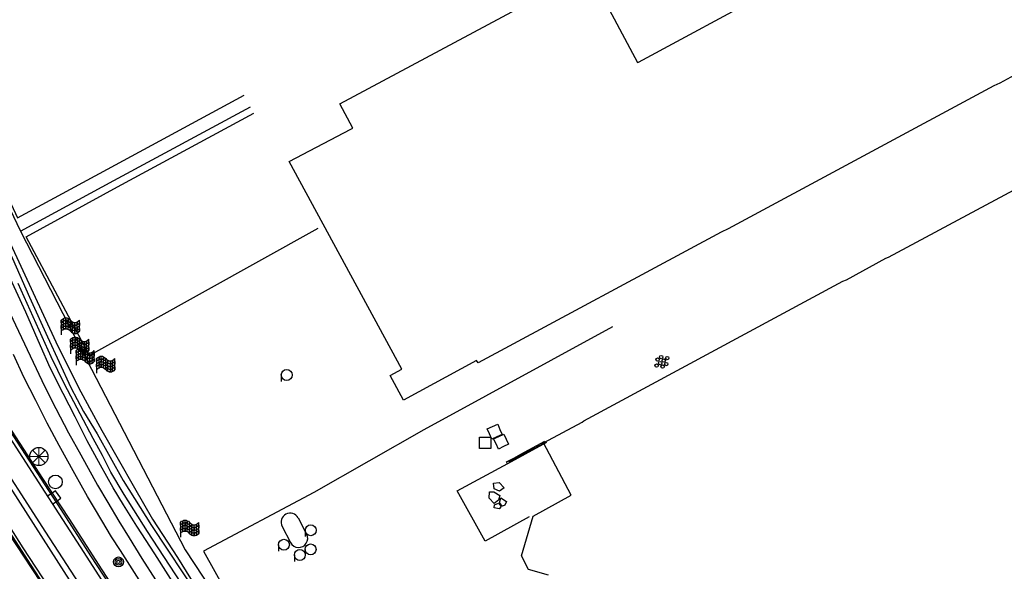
# Model space of a CAD drawing. Header units: metres. Extents: x 814 to 237605, y 2086 to 808797.
# Tile 37 of 57: x 119693 to 119828, y 403705 to 403781. Entities that reach past the tile are written whole.
import ezdxf

# ---------------------------------------------------------------- set-up
doc = ezdxf.new("R2010")
doc.units = ezdxf.units.M
doc.layers.get('0').update_dxf_attribs({"linetype": 'CONTINUOUS'})
for name, color, linetype in [('3010', 1, 'CONTINUOUS'), ('4402', 7, 'CONTINUOUS'), ('4412', 7, 'CONTINUOUS'), ('B-AF-HEKW-GD', 47, 'Hekwerk'), ('B-AF-MUUR-GD', 232, 'CONTINUOUS'), ('B-BB-BORD-GD', 8, 'CONTINUOUS'), ('B-BP-BOOM-GD', 74, 'CONTINUOUS'), ('B-GB-BOUW-GD', 242, 'CONTINUOUS'), ('B-GR-GEMT2006-GS', 6, 'CONTINUOUS'), ('B-MK-ASSTRP-GD', 121, 'CONTINUOUS'), ('B-MK-STRP-GD', 121, 'CONTINUOUS'), ('B-OB-OVER-GD', 8, 'CONTINUOUS'), ('B-OB-TANK-GD', 8, 'CONTINUOUS'), ('B-OV-PAAL-GD', 63, 'CONTINUOUS'), ('B-TR-SLOO-GD', 142, 'CONTINUOUS'), ('B-VH-BNDH-GD', 13, 'CONTINUOUS'), ('B-VH-FPAD-GD', 13, 'CONTINUOUS'), ('B-VH-HFDR-GD', 13, 'CONTINUOUS'), ('B-VH-MATE-GD', 13, 'CONTINUOUS'), ('B-VH-OVRG-GD', 13, 'CONTINUOUS'), ('B-WT-KOLK-GD', 213, 'CONTINUOUS'), ('L-AR-SYMB-GD', 8, 'CONTINUOUS')]:
    doc.layers.add(name, color=color, linetype=linetype)
doc.linetypes.add('Hekwerk', pattern='A,4,-1,[1,dgnlstyle.shx,S=0.004,R=0,X=0,Y=0],-1', length=6)

# ---------------------------------------------------------------- blocks, each defined once
blk = doc.blocks.new('3010', base_point=(119086.285987, 398817.713883))
at = {"layer": '3010'}
for points in [[(119085.785987, 398818.013883, 0), (119085.848487, 398818.076383, 0), (119085.915136, 398818.109708, 0), (119085.973487, 398818.138883, 0), (119086.040464, 398818.138883, 0), (119086.098487, 398818.138883, 0), (119086.160193, 398818.10803, 0), (119086.223487, 398818.076383, 0), (119086.285987, 398818.013883, 0), (119086.348487, 398817.951383, 0), (119086.406231, 398817.922511, 0), (119086.473487, 398817.888883, 0), (119086.541138, 398817.888883, 0), (119086.598487, 398817.888883, 0), (119086.664356, 398817.921818, 0), (119086.723487, 398817.951383, 0), (119086.785987, 398818.013883, 0)], [(119085.915136, 398817.509708, 0), (119085.915136, 398817.659708, 0), (119085.915136, 398817.809708, 0), (119085.915136, 398817.959708, 0), (119085.915136, 398818.109708, 0)], [(119086.040464, 398817.538883, 0), (119086.040464, 398817.688883, 0), (119086.040464, 398817.838883, 0), (119086.040464, 398817.988883, 0), (119086.040464, 398818.138883, 0)], [(119086.160193, 398817.50803, 0), (119086.160193, 398817.65803, 0), (119086.160193, 398817.80803, 0), (119086.160193, 398817.95803, 0), (119086.160193, 398818.10803, 0)], [(119085.785987, 398818.013883, 0), (119085.785987, 398817.863883, 0), (119085.785987, 398817.713883, 0), (119085.785987, 398817.563883, 0), (119085.785987, 398817.413883, 0), (119085.785987, 398817.213883, 0)], [(119085.785987, 398817.863883, 0), (119085.848487, 398817.926383, 0), (119085.915136, 398817.959708, 0), (119085.973487, 398817.988883, 0), (119086.040464, 398817.988883, 0), (119086.098487, 398817.988883, 0), (119086.160193, 398817.95803, 0), (119086.223487, 398817.926383, 0), (119086.285987, 398817.863883, 0), (119086.348487, 398817.801383, 0), (119086.406231, 398817.772511, 0), (119086.473487, 398817.738883, 0), (119086.541138, 398817.738883, 0), (119086.598487, 398817.738883, 0), (119086.664356, 398817.771818, 0), (119086.723487, 398817.801383, 0), (119086.785987, 398817.863883, 0)], [(119085.785987, 398817.713883, 0), (119085.848487, 398817.776383, 0), (119085.915136, 398817.809708, 0), (119085.922834, 398817.813557, 0), (119085.973487, 398817.838883, 0), (119086.040464, 398817.838883, 0), (119086.098487, 398817.838883, 0), (119086.160193, 398817.80803, 0), (119086.223487, 398817.776383, 0), (119086.285987, 398817.713883, 0), (119086.348487, 398817.651383, 0), (119086.406231, 398817.622511, 0), (119086.473487, 398817.588883, 0), (119086.541138, 398817.588883, 0), (119086.598487, 398817.588883, 0), (119086.664356, 398817.621818, 0), (119086.723487, 398817.651383, 0), (119086.785987, 398817.713883, 0)], [(119085.785987, 398817.563883, 0), (119085.848487, 398817.626383, 0), (119085.915136, 398817.659708, 0), (119085.973487, 398817.688883, 0), (119086.040464, 398817.688883, 0), (119086.098487, 398817.688883, 0), (119086.160193, 398817.65803, 0), (119086.223487, 398817.626383, 0), (119086.285987, 398817.563883, 0), (119086.348487, 398817.501383, 0), (119086.406231, 398817.472511, 0), (119086.473487, 398817.438883, 0), (119086.541138, 398817.438883, 0), (119086.598487, 398817.438883, 0), (119086.664356, 398817.471818, 0), (119086.723487, 398817.501383, 0), (119086.785987, 398817.563883, 0)], [(119085.785987, 398817.413883, 0), (119085.848487, 398817.476383, 0), (119085.915136, 398817.509708, 0), (119085.973487, 398817.538883, 0), (119086.040464, 398817.538883, 0), (119086.098487, 398817.538883, 0), (119086.160193, 398817.50803, 0), (119086.223487, 398817.476383, 0), (119086.285987, 398817.413883, 0), (119086.348487, 398817.351383, 0), (119086.406231, 398817.322511, 0), (119086.473487, 398817.288883, 0), (119086.541138, 398817.288883, 0), (119086.598487, 398817.288883, 0), (119086.664356, 398817.321818, 0), (119086.723487, 398817.351383, 0), (119086.785987, 398817.413883, 0)], [(119086.285987, 398817.413883, 0), (119086.285987, 398817.563883, 0), (119086.285987, 398817.713883, 0), (119086.285987, 398817.863883, 0), (119086.285987, 398818.013883, 0)], [(119086.406231, 398817.322511, 0), (119086.406231, 398817.472511, 0), (119086.406231, 398817.622511, 0), (119086.406231, 398817.772511, 0), (119086.406231, 398817.922511, 0)], [(119086.541138, 398817.288883, 0), (119086.541138, 398817.438883, 0), (119086.541138, 398817.588883, 0), (119086.541138, 398817.738883, 0), (119086.541138, 398817.888883, 0)], [(119086.664356, 398817.321818, 0), (119086.664356, 398817.471818, 0), (119086.664356, 398817.621818, 0), (119086.664356, 398817.771818, 0), (119086.664356, 398817.921818, 0)], [(119086.785987, 398817.413883, 0), (119086.785987, 398817.563883, 0), (119086.785987, 398817.713883, 0), (119086.785987, 398817.863883, 0), (119086.785987, 398818.013883, 0)]]:
    blk.add_polyline3d(points, dxfattribs=at)
for points in [[(119085.915136, 398818.109708, 0), (119085.915136, 398817.959708, 0), (119085.848487, 398817.926383, 0), (119085.785987, 398817.863883, 0), (119085.785987, 398818.013883, 0), (119085.848487, 398818.076383, 0)], [(119086.160193, 398818.10803, 0), (119086.160193, 398817.95803, 0), (119086.098487, 398817.988883, 0), (119086.040464, 398817.988883, 0), (119086.040464, 398818.138883, 0), (119086.098487, 398818.138883, 0)], [(119085.915136, 398817.809708, 0), (119085.915136, 398817.659708, 0), (119085.848487, 398817.626383, 0), (119085.785987, 398817.563883, 0), (119085.785987, 398817.713883, 0), (119085.848487, 398817.776383, 0)], [(119086.040464, 398817.988883, 0), (119086.040464, 398817.838883, 0), (119085.973487, 398817.838883, 0), (119085.922834, 398817.813557, 0), (119085.915136, 398817.809708, 0), (119085.915136, 398817.959708, 0), (119085.973487, 398817.988883, 0)], [(119086.040464, 398817.688883, 0), (119086.040464, 398817.538883, 0), (119085.973487, 398817.538883, 0), (119085.915136, 398817.509708, 0), (119085.915136, 398817.659708, 0), (119085.973487, 398817.688883, 0)], [(119086.160193, 398817.80803, 0), (119086.160193, 398817.65803, 0), (119086.098487, 398817.688883, 0), (119086.040464, 398817.688883, 0), (119086.040464, 398817.838883, 0), (119086.098487, 398817.838883, 0)], [(119086.285987, 398817.863883, 0), (119086.285987, 398817.713883, 0), (119086.223487, 398817.776383, 0), (119086.160193, 398817.80803, 0), (119086.160193, 398817.95803, 0), (119086.223487, 398817.926383, 0)], [(119086.285987, 398817.563883, 0), (119086.285987, 398817.413883, 0), (119086.223487, 398817.476383, 0), (119086.160193, 398817.50803, 0), (119086.160193, 398817.65803, 0), (119086.223487, 398817.626383, 0)], [(119086.406231, 398817.922511, 0), (119086.406231, 398817.772511, 0), (119086.348487, 398817.801383, 0), (119086.285987, 398817.863883, 0), (119086.285987, 398818.013883, 0), (119086.348487, 398817.951383, 0)], [(119086.406231, 398817.622511, 0), (119086.406231, 398817.472511, 0), (119086.348487, 398817.501383, 0), (119086.285987, 398817.563883, 0), (119086.285987, 398817.713883, 0), (119086.348487, 398817.651383, 0)], [(119086.541138, 398817.738883, 0), (119086.541138, 398817.588883, 0), (119086.473487, 398817.588883, 0), (119086.406231, 398817.622511, 0), (119086.406231, 398817.772511, 0), (119086.473487, 398817.738883, 0)], [(119086.664356, 398817.921818, 0), (119086.664356, 398817.771818, 0), (119086.598487, 398817.738883, 0), (119086.541138, 398817.738883, 0), (119086.541138, 398817.888883, 0), (119086.598487, 398817.888883, 0)], [(119086.664356, 398817.621818, 0), (119086.664356, 398817.471818, 0), (119086.598487, 398817.438883, 0), (119086.541138, 398817.438883, 0), (119086.541138, 398817.588883, 0), (119086.598487, 398817.588883, 0)], [(119086.785987, 398817.863883, 0), (119086.785987, 398817.713883, 0), (119086.723487, 398817.651383, 0), (119086.664356, 398817.621818, 0), (119086.664356, 398817.771818, 0), (119086.723487, 398817.801383, 0)], [(119086.785987, 398817.563883, 0), (119086.785987, 398817.413883, 0), (119086.723487, 398817.351383, 0), (119086.664356, 398817.321818, 0), (119086.664356, 398817.471818, 0), (119086.723487, 398817.501383, 0)], [(119086.541138, 398817.438883, 0), (119086.541138, 398817.288883, 0), (119086.473487, 398817.288883, 0), (119086.406231, 398817.322511, 0), (119086.406231, 398817.472511, 0), (119086.473487, 398817.438883, 0)]]:
    blk.add_polyline3d(points, close=True, dxfattribs=at)
blk = doc.blocks.new('3604')
at = {"flags": 128}
blk.add_lwpolyline([(-0.25, 0.25), (-0.25, -0.25), (0.25, -0.25), (0.25, 0.25)], dxfattribs=at)
blk = doc.blocks.new('2401')
blk.add_circle((0.001, -0.001), 0.375)
blk = doc.blocks.new('2701')
at = {"lineweight": 0}
for q in [(-0.353, 0.351), (0.001, 0.497), (0.355, 0.351), (-0.499, -0.003), (-0.352, -0.356), (0.501, -0.003), (0.001, -0.503), (0.355, -0.356)]:
    blk.add_line((0.001, -0.003), q, dxfattribs=at)
blk = doc.blocks.new('2901')
for radius in [0.27, 0.18, 0.09]:
    blk.add_circle((0, 0), radius)
blk = doc.blocks.new('3001')
blk.add_line((-0.3, 0), (-0.3, -0.35))
blk.add_circle((0, 0), 0.3)
blk = doc.blocks.new('2813')
for p, q in [((-0.5, 0.5), (0.5, 0.5)), ((-0.5, -0.5), (0.5, -0.5))]:
    blk.add_line(p, q)
for centre, start, end in [((-0.5, 0), 90, 270), ((0.5, 0), 270, 90)]:
    blk.add_arc(centre, 0.5, start, end)
blk = doc.blocks.new('GV6-4412', base_point=(119086.285987, 398817.713883))
at = {"layer": '4412'}
for centre in [(119086.312223, 398817.713376), (119086.387223, 398817.788376), (119086.387223, 398817.638376), (119086.387562, 398817.712297), (119086.462223, 398817.788376), (119086.462223, 398817.713376), (119086.462223, 398817.638376), (119086.537263, 398817.713369)]:
    blk.add_circle(centre, 0.028585, dxfattribs=at)
blk = doc.blocks.new('3602')
at = {"flags": 128}
blk.add_lwpolyline([(-0.31, 0.001), (-0.31, 0.311), (0, 0.311), (0.31, 0.311), (0.31, 0.001), (0.31, -0.309), (0, -0.309), (-0.31, -0.309)], close=True, dxfattribs=at)
blk = doc.blocks.new('BETON', base_point=(119086.285987, 398817.713883))
at = {"layer": '4402'}
for points in [[(119086.129737, 398817.995133, 0), (119086.160987, 398817.870133, 0), (119086.067237, 398817.776383, 0), (119085.942237, 398817.807633, 0), (119085.973487, 398817.932633, 0)], [(119086.442237, 398817.932633, 0), (119086.504737, 398817.870133, 0), (119086.504737, 398817.807633, 0), (119086.410987, 398817.776383, 0), (119086.317237, 398817.838883, 0)], [(119086.254737, 398817.838883, 0), (119086.348487, 398817.776383, 0), (119086.379737, 398817.651383, 0), (119086.223487, 398817.588883, 0), (119086.098487, 398817.651383, 0), (119086.129737, 398817.745133, 0)], [(119086.504737, 398817.776383, 0), (119086.535987, 398817.713883, 0), (119086.473487, 398817.620133, 0), (119086.410987, 398817.651383, 0), (119086.410987, 398817.745133, 0)]]:
    blk.add_polyline3d(points, close=True, dxfattribs=at)

msp = doc.modelspace()

# ---------------------------------------------------------------- linework, layer by layer
at = {"layer": 'B-AF-HEKW-GD'}
for points in [[(119676.417537, 403806.740087), (119670.473547, 403798.618253), (119674.026558, 403791.001478), (119680.581864, 403777.169986), (119692.880222, 403751.507733)], [(119692.880222, 403751.507733), (119705.687312, 403758.458046), (119724.422061, 403768.595655)], [(119692.880222, 403751.507733), (119701.991537, 403733.784664), (119715.476343, 403707.746747), (119727.927381, 403688.848722), (119745.579296, 403662.409592), (119761.499697, 403639.078844)]]:
    msp.add_lwpolyline(points, dxfattribs=at)
at = {"layer": 'B-AF-MUUR-GD'}
for points in [[(119765.060329, 403722.483996), (119759.686598, 403719.58125), (119759.564409, 403719.822649), (119760.571727, 403720.363561), (119761.526147, 403720.878396), (119764.83644, 403722.689259)], [(119764.704564, 403722.420293), (119759.832257, 403719.776827)]]:
    msp.add_lwpolyline(points, dxfattribs=at)
at = {"layer": 'B-GB-BOUW-GD'}
for points in [[(119830.750236, 403773.768577), (119827.245483, 403771.848563), (119826.439703, 403771.451819), (119789.964268, 403751.819912), (119789.026612, 403751.37474), (119755.684891, 403733.418095), (119755.452433, 403733.741451), (119745.427677, 403728.31035), (119743.587384, 403731.679875), (119745.180318, 403732.551965), (119729.757616, 403761.075023), (119738.176399, 403765.518177), (119738.471815, 403765.642602), (119736.697832, 403769.017342), (119770.820746, 403787.300322), (119777.549738, 403774.691704), (119777.665967, 403774.722624), (119813.979724, 403794.334788), (119815.208697, 403795.073885), (119818.400154, 403796.825889), (119818.656826, 403796.957764), (119815.076822, 403803.607408), (119833.160126, 403813.338984)], [(119765.325943, 403704.265091), (119762.59754, 403705.073107), (119761.618534, 403706.933144), (119763.227114, 403712.40187), (119768.441775, 403715.261031), (119764.612922, 403722.44041), (119769.953871, 403725.292492), (119770.184466, 403725.471306), (119805.716658, 403744.639787), (119806.196848, 403744.845796), (119811.602616, 403747.791011), (119811.973283, 403747.93816), (119840.035895, 403762.992803)]]:
    msp.add_lwpolyline(points, dxfattribs=at)
at = {"layer": 'B-GR-GEMT2006-GS', "color": 0}
msp.add_circle((119695.392029, 403720.567633), 1.249997, dxfattribs=at)
at = {"layer": 'B-MK-ASSTRP-GD'}
for points in [[(119676.935712, 403738.444189), (119681.366294, 403731.771548), (119685.465423, 403725.532811), (119691.768788, 403715.795209), (119698.802927, 403704.783033), (119707.810651, 403690.717275), (119716.973647, 403676.627388), (119725.968315, 403662.95772)], [(119726.71283, 403663.452236), (119720.531639, 403672.842049), (119710.916916, 403687.621136), (119702.095576, 403701.302131), (119696.361145, 403710.183997), (119688.319412, 403722.655114), (119683.695482, 403729.828237), (119679.805498, 403735.876852), (119677.813231, 403739.025172)]]:
    msp.add_lwpolyline(points, dxfattribs=at)
at = {"layer": 'B-MK-STRP-GD'}
for points in [[(119729.09494, 403665.034461), (119720.90383, 403677.480824), (119714.365197, 403687.523594), (119708.007444, 403697.436691), (119701.630558, 403707.379992), (119696.27191, 403715.675072), (119691.87042, 403722.481977), (119685.447025, 403732.37374), (119682.247108, 403737.373015), (119679.110632, 403742.377922), (119676.155154, 403747.337178), (119673.122, 403752.559742), (119670.183737, 403757.581713), (119668.0744, 403761.195546), (119664.363456, 403767.55334), (119658.877878, 403776.988491), (119657.808675, 403779.584677), (119657.436952, 403781.143509)], [(119723.597423, 403661.382946), (119715.656183, 403673.462246), (119711.96019, 403679.105862), (119706.52904, 403687.505678), (119702.442023, 403693.834405), (119697.696567, 403701.272053), (119693.256188, 403708.035394), (119687.56854, 403716.945987)]]:
    msp.add_lwpolyline(points, dxfattribs=at)
at = {"layer": 'B-TR-SLOO-GD'}
for points in [[(119716.140562, 403699.582029), (119711.312079, 403707.214586), (119708.837907, 403711.029951), (119707.01848, 403713.932851), (119705.590381, 403716.254572), (119703.854061, 403719.371385), (119702.024856, 403722.725557), (119700.382464, 403726.012902), (119698.737936, 403729.202237), (119696.95696, 403732.741117), (119695.6385, 403735.774301), (119693.585984, 403740.40023), (119685.851402, 403757.176345)], [(119687.251917, 403757.95657), (119694.112254, 403742.457806), (119696.569289, 403737.010341), (119699.775999, 403730.053252), (119701.535252, 403726.755312), (119703.396023, 403723.70764), (119706.966892, 403717.30191), (119710.827003, 403711.096742), (119717.39358, 403701.215042)], [(119691.513413, 403749.776218), (119697.722727, 403736.317861), (119700.845638, 403730.054531), (119702.334634, 403727.270124), (119704.014742, 403724.128339), (119708.494404, 403716.291446), (119710.978055, 403711.954835), (119714.430281, 403706.705901), (119719.774583, 403698.050562)], [(119720.298012, 403694.946281), (119710.277067, 403710.265359), (119707.097625, 403715.362461), (119705.283684, 403718.445141), (119704.137241, 403720.702325), (119702.858985, 403723.024624), (119701.053823, 403726.445266), (119698.929871, 403730.51484), (119697.098155, 403734.257763), (119692.562202, 403744.307779)]]:
    msp.add_lwpolyline(points, dxfattribs=at)
at = {"layer": 'B-VH-BNDH-GD'}
for points in [[(119663.420022, 403773.047064), (119663.534547, 403772.882262), (119662.525483, 403772.227708), (119665.897408, 403766.412038), (119669.196237, 403760.704924), (119669.727266, 403759.786221), (119673.975918, 403752.445296), (119677.538202, 403746.25757), (119680.246873, 403741.746227), (119681.940176, 403739.055264), (119684.473488, 403735.113516), (119687.726029, 403730.179034), (119691.707143, 403724.038635), (119695.906604, 403717.55177), (119699.590864, 403711.909717), (119703.54866, 403705.793843), (119705.835033, 403702.261352), (119707.028823, 403700.384501), (119706.82425, 403700.287727)], [(119650.765494, 403764.928907), (119651.003199, 403764.655962), (119651.9399, 403765.34045), (119656.306889, 403759.743052), (119660.013881, 403754.845763), (119661.145624, 403753.350623), (119667.371069, 403745.223546), (119670.778087, 403740.702993), (119675.16211, 403734.564165), (119679.60031, 403727.847687), (119684.640754, 403720.186962), (119690.108388, 403711.707341), (119695.561874, 403703.399195), (119700.289145, 403696.120629), (119700.470544, 403696.237741)]]:
    msp.add_lwpolyline(points, dxfattribs=at)
at = {"layer": 'B-VH-FPAD-GD'}
for points in [[(119691.015189, 403741.181511), (119696.217846, 403730.139476), (119697.741193, 403727.163931), (119699.458898, 403723.83631), (119701.138477, 403720.815522), (119703.453896, 403716.616195), (119704.860288, 403714.258339), (119706.383004, 403711.688761), (119707.764755, 403709.400082), (119709.51359, 403706.557555), (119711.40316, 403703.639661), (119713.328832, 403700.662539), (119716.283899, 403696.107415), (119719.034646, 403691.837088), (119722.813544, 403686.098185), (119725.907527, 403681.294174), (119731.352621, 403673.030287), (119734.33952, 403668.517973)], [(119732.765517, 403667.472502), (119723.88085, 403680.938137), (119716.275737, 403692.674535), (119710.775824, 403701.122656), (119706.580888, 403707.680331), (119705.37743, 403709.56162), (119704.039979, 403711.783422), (119703.008603, 403713.458052), (119702.082567, 403715.088908), (119700.332822, 403718.18967), (119698.180435, 403722.090327), (119696.540843, 403725.146197), (119694.971203, 403728.241302), (119693.344839, 403731.457175), (119691.935005, 403734.557067)]]:
    msp.add_lwpolyline(points, dxfattribs=at)
at = {"layer": 'B-VH-HFDR-GD'}
for points in [[(119657.995677, 403780.820953), (119658.344457, 403779.414049), (119658.701848, 403778.426592), (119659.125415, 403777.596634), (119660.954337, 403774.443201), (119662.189798, 403772.313014), (119663.534271, 403769.99487), (119666.896862, 403764.243191), (119668.511688, 403761.448191), (119674.116679, 403751.746863), (119679.184898, 403743.069055), (119681.573273, 403739.255666), (119684.358287, 403734.904488), (119687.085153, 403730.721723), (119692.399809, 403722.525789), (119698.406136, 403713.31199), (119702.496426, 403706.922347), (119706.82425, 403700.287727), (119706.667311, 403700.213486), (119712.349729, 403691.317895), (119715.8885, 403685.863098), (119720.019095, 403679.527225), (119725.640324, 403670.736532), (119729.32048, 403665.184268)], [(119723.432047, 403661.273101), (119714.587616, 403674.746445), (119709.914675, 403681.887951), (119704.88119, 403689.619377), (119700.642934, 403696.349038), (119700.470544, 403696.237741), (119694.262885, 403705.806055), (119688.217511, 403715.150924)]]:
    msp.add_lwpolyline(points, dxfattribs=at)
at = {"layer": 'B-VH-MATE-GD'}
msp.add_lwpolyline([(119762.668693, 403712.292347), (119756.618822, 403708.935488), (119752.773204, 403715.878684), (119759.750301, 403719.595778)], dxfattribs=at)
at = {"layer": 'B-VH-OVRG-GD'}
for points in [[(119714.548746, 403833.829198), (119686.642969, 403819.063265), (119677.535093, 403803.804056), (119675.862351, 403801.001567), (119676.889104, 403797.778837), (119672.848453, 403795.606668), (119692.462, 403753.329), (119704.829714, 403760.040615), (119723.565429, 403770.178748)], [(119733.662838, 403751.876536), (119702.335009, 403734.447766), (119693.657, 403750.74), (119706.163756, 403757.57884), (119724.897967, 403767.716159)], [(119774.098629, 403738.395456), (119748.192588, 403724.222216), (119733.102554, 403715.650323), (119717.997247, 403707.589168), (119726.415658, 403692.465607), (119734.930554, 403696.973953), (119735.71063, 403696.864057), (119736.678088, 403694.598708), (119733.040342, 403692.895505), (119743.877956, 403669.229481), (119747.478449, 403661.5226), (119752.658838, 403663.57598), (119753.055954, 403663.404244), (119753.265688, 403663.105104), (119757.914478, 403653.068799), (119769.138405, 403654.140565), (119780.511716, 403660.465735)]]:
    msp.add_lwpolyline(points, dxfattribs=at)

# ---------------------------------------------------------------- block references
at = {"layer": '3010', "xscale": 2.5, "yscale": 2.5, "zscale": 2.5}
for p in [(119699.713, 403738.545), (119700.999, 403735.917), (119701.752, 403734.371), (119704.572046, 403733.266104), (119716.070154, 403710.769821)]:
    msp.add_blockref('3010', p, dxfattribs=at)
at = {"layer": 'B-BB-BORD-GD', "xscale": 2.5, "yscale": 2.5, "zscale": 2.5}
msp.add_blockref('2401', (119697.659082, 403717.089711), dxfattribs=at)
at = {"layer": 'B-BP-BOOM-GD', "xscale": 2.5, "yscale": 2.5, "zscale": 2.5}
msp.add_blockref('2901', (119706.318834, 403706.103894), dxfattribs=at)
at = {"layer": 'B-OB-OVER-GD', "xscale": 2.5, "yscale": 2.5, "zscale": 2.5}
for p in [(119729.402968, 403731.768164), (119732.693145, 403710.447955), (119729.018891, 403708.451945), (119732.674146, 403707.820136), (119731.204146, 403707.050863)]:
    msp.add_blockref('3001', p, dxfattribs=at)
at = {"layer": 'B-OB-TANK-GD', "xscale": 2.5, "yscale": 2.5, "zscale": 2.5, "rotation": 297.615354}
msp.add_blockref('2813', (119730.450892, 403710.443858), dxfattribs=at)
at = {"layer": 'B-OV-PAAL-GD', "xscale": 2.5, "yscale": 2.5, "zscale": 2.5}
msp.add_blockref('2701', (119695.389621, 403720.574858), dxfattribs=at)
at = {"layer": 'B-WT-KOLK-GD', "xscale": 2.5, "yscale": 2.5, "zscale": 2.5}
for name, p, rotation in [('3602', (119757.940927, 403723.983053), 293.184583), ('3602', (119758.820096, 403722.63189), 295.018181), ('3604', (119697.547491, 403715.00522), 125.324669)]:
    msp.add_blockref(name, p, dxfattribs=dict(at, rotation=rotation))
msp.add_blockref('3602', (119756.610999, 403722.434077), dxfattribs=at)
at = {"layer": 'L-AR-SYMB-GD'}
for name, p, xscale, yscale, zscale, rotation in [('GV6-4412', (119779.971922, 403732.936043), 8, 8, 8, 35.232868), ('BETON', (119757.997179, 403714.792016), 6.000000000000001, 6.000000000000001, 6.000000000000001, 291.14836)]:
    msp.add_blockref(name, p, dxfattribs=dict(at, xscale=xscale, yscale=yscale, zscale=zscale, rotation=rotation))

doc.saveas('drawing.dxf')
